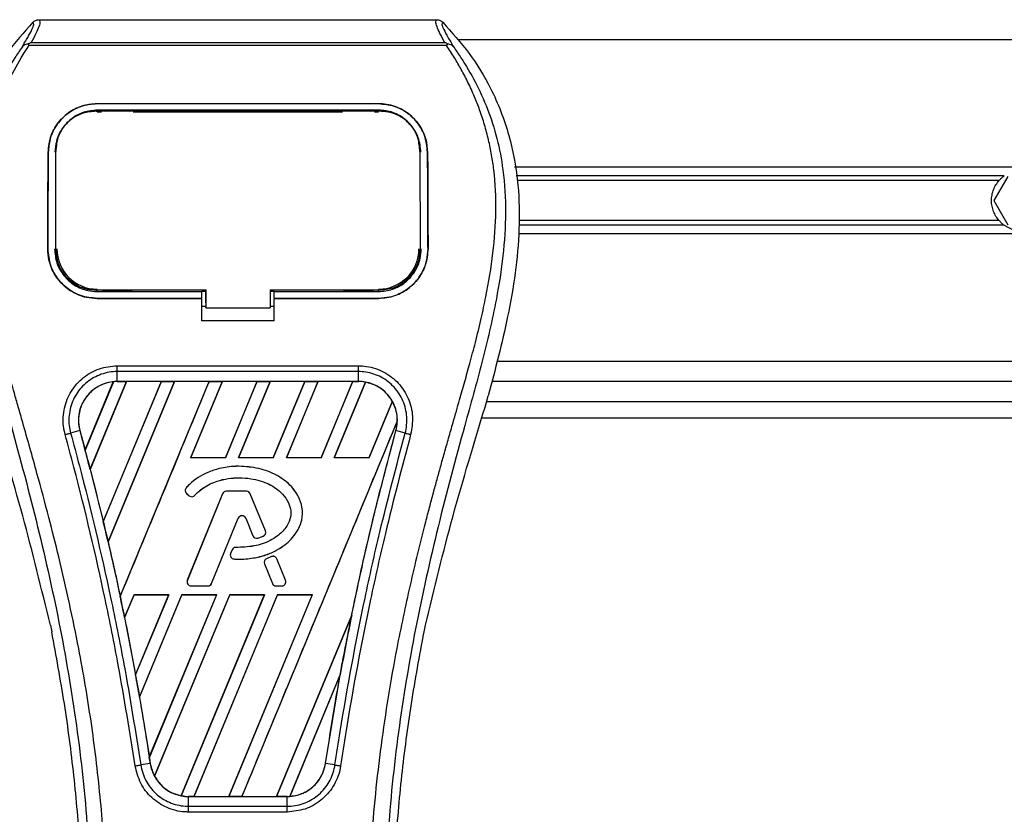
# Model space of a CAD drawing. Header units: millimetres. Extents: x 0 to 420, y 0 to 297.
# Tile 21 of 32: x 97 to 114, y 258 to 272. Entities that reach past the tile are written whole.
import ezdxf

# ---------------------------------------------------------------- set-up
doc = ezdxf.new("R2010")
doc.units = ezdxf.units.MM
doc.layers.add('QUOTE', color=174, linetype='Continuous')
doc.styles.add('SLDTEXTSTYLE3', font='TXT', dxfattribs={"width": 0.75})
doc.dimstyles.new('SLDDIMSTYLE0', dxfattribs={"dimtxt": 3, "dimasz": 3, "dimexe": 0, "dimexo": 0.0625, "dimgap": 0.75, "dimtad": 1, "dimlfac": 7.052763, "dimrnd": 1e-09, "dimzin": 12, "dimdsep": 46, "dimtxsty": 'SLDTEXTSTYLE3', "dimsah": 1, "dimcen": 0.09, "dimadec": 0, "dimazin": 3, "dimtfac": 1, "dimtdec": 3, "dimtofl": 0, "dimtmove": 0, "dimatfit": 3, "dimfxl": 0, "dimfrac": 2, "dimtolj": 1, "dimtzin": 12, "dimarcsym": 0})

# ---------------------------------------------------------------- blocks, each defined once
blk = doc.blocks.new('_D')
at = {"layer": 'QUOTE'}
for p, q in [((59.836, 270.512), (59.836, 286.003)), ((215.804, 270.512), (215.804, 286.003)), ((215.804, 284.003), (59.836, 284.003))]:
    blk.add_line(p, q, dxfattribs=at)
for points in [[(59.836, 284.003), (62.836, 283.503), (62.836, 284.503)], [(215.804, 284.003), (212.804, 284.503), (212.804, 283.503)]]:
    blk.add_solid(points, dxfattribs=at)
at = {"layer": 'QUOTE', "insert": (133.387, 287.87), "char_height": 3, "attachment_point": 1, "style": 'SLDTEXTSTYLE3'}
blk.add_mtext('1100', dxfattribs=at)

msp = doc.modelspace()

# ---------------------------------------------------------------- linework, layer by layer
at = {"color": 7, "linetype": 'Continuous', "lineweight": 25}
for p, q in [((97.4431, 271.6996), (104.4668, 271.6996)), ((97.2716, 271.2461), (97.2582, 271.2764)), ((97.309, 271.3015), (104.6011, 271.3015)), ((104.6521, 271.2768), (104.6365, 271.2461)), ((170.7953, 271.3475), (104.8446, 271.3475)), ((104.6365, 271.2461), (97.2716, 271.2461)), ((98.4737, 270.2206), (103.4363, 270.2206)), ((98.4737, 270.22), (98.4737, 270.2206)), ((103.4363, 270.22), (98.4737, 270.22)), ((103.4363, 270.1058), (98.4737, 270.1058)), ((98.4737, 270.0738), (98.5471, 270.0738)), ((98.4755, 270.0871), (98.475, 270.0871)), ((99.0823, 270.0993), (98.574, 270.0993)), ((99.1092, 270.0738), (102.8007, 270.0738)), ((103.3359, 270.0993), (102.8277, 270.0993)), ((103.3629, 270.0738), (103.4363, 270.0738)), ((103.4363, 270.22), (103.4363, 270.2206)), ((97.6094, 269.3629), (97.6088, 269.3629)), ((97.7462, 269.4063), (97.7446, 269.3748)), ((97.7471, 269.4389), (97.7456, 269.4076)), ((104.1644, 269.4078), (104.1627, 269.439)), ((104.1654, 269.3748), (104.1637, 269.4063)), ((104.3005, 269.3629), (104.3012, 269.3629)), ((169.8035, 269.1001), (105.8364, 269.1001)), ((114.4732, 268.9464), (105.8645, 268.9464)), ((114.382, 268.865), (105.8794, 268.865)), ((114.5338, 268.9371), (114.2882, 268.5117)), ((114.2882, 268.5117), (114.5338, 268.0863)), ((114.382, 268.1584), (105.9093, 268.1584)), ((114.4732, 268.077), (105.9113, 268.077)), ((169.7346, 267.9233), (105.9053, 267.9233)), ((97.6017, 267.6612), (97.6011, 267.6612)), ((97.7404, 267.6484), (97.7409, 267.6476)), ((104.1691, 267.6475), (104.1695, 267.6483)), ((104.3083, 267.6612), (104.3089, 267.6612)), ((98.4737, 266.9069), (98.4737, 266.9354)), ((100.3879, 266.7093), (100.3879, 266.9424)), ((100.3879, 266.9354), (100.3879, 266.623)), ((101.5222, 266.9354), (103.4597, 266.9354)), ((101.5222, 266.9354), (101.5222, 266.623)), ((103.4363, 266.9069), (103.4363, 266.9354)), ((98.4737, 266.9069), (100.3169, 266.9069)), ((98.4737, 266.7871), (98.4737, 266.7864)), ((98.4737, 266.7871), (100.3169, 266.7871)), ((100.3169, 266.7864), (98.4737, 266.7864)), ((98.586, 266.9136), (99.0703, 266.9136)), ((100.3169, 266.913), (100.3879, 266.913)), ((100.3169, 266.7939), (100.3169, 266.9069)), ((100.3169, 266.3916), (100.3169, 266.7864)), ((101.5222, 266.913), (101.593, 266.913)), ((101.593, 266.9069), (103.4363, 266.9069)), ((101.593, 266.7939), (101.593, 266.9069)), ((101.593, 266.7871), (103.4363, 266.7871)), ((101.593, 266.3916), (101.593, 266.7864)), ((103.4363, 266.7864), (101.593, 266.7864)), ((102.8397, 266.9136), (103.3239, 266.9136)), ((103.4363, 266.7871), (103.4363, 266.7864)), ((100.3169, 266.6521), (100.3879, 266.6521)), ((100.3879, 266.7093), (100.3879, 266.6287)), ((100.3879, 266.623), (100.3879, 266.6287)), ((100.3879, 266.623), (101.5222, 266.623)), ((101.5222, 266.6521), (101.593, 266.6521)), ((101.593, 266.3916), (100.3169, 266.3916)), ((98.8275, 265.5998), (103.0824, 265.5998)), ((170.1094, 265.6759), (105.5306, 265.6759)), ((98.8275, 265.3222), (98.8275, 265.4963)), ((103.0824, 265.4963), (98.8275, 265.4963)), ((103.0824, 265.3222), (103.0824, 265.4963)), ((98.2603, 264.1159), (98.7575, 265.3174)), ((98.7599, 265.3185), (98.2604, 264.1128)), ((98.3501, 263.7734), (98.9915, 265.3219)), ((98.993, 265.321), (98.351, 263.7724)), ((99.6031, 265.321), (98.5812, 262.8526)), ((98.5813, 262.8495), (99.6053, 265.3219)), ((99.8355, 265.3219), (98.6649, 262.4956)), ((98.6657, 262.4945), (99.8371, 265.321)), ((103.0824, 265.3222), (98.8275, 265.3222)), ((98.8275, 265.3219), (98.8275, 265.3222)), ((98.8275, 265.3219), (98.9915, 265.3219)), ((98.879, 261.5305), (100.4494, 265.3219)), ((98.9915, 265.3219), (98.993, 265.321)), ((99.6031, 265.321), (98.993, 265.321)), ((99.6053, 265.3219), (99.6031, 265.321)), ((99.6053, 265.3219), (99.8355, 265.3219)), ((99.8371, 265.321), (99.8355, 265.3219)), ((100.4472, 265.321), (99.8371, 265.321)), ((100.6796, 265.3219), (100.1215, 263.9745)), ((100.1235, 263.9758), (100.6812, 265.321)), ((100.4494, 265.3219), (100.4472, 265.321)), ((100.4494, 265.3219), (100.6796, 265.3219)), ((100.6812, 265.321), (100.6796, 265.3219)), ((101.2913, 265.321), (100.6812, 265.321)), ((101.2913, 265.321), (100.7345, 263.9758)), ((100.7354, 263.9745), (101.2935, 265.3219)), ((101.5237, 265.3219), (100.9656, 263.9745)), ((100.9676, 263.9758), (101.5252, 265.321)), ((101.2935, 265.3219), (101.2913, 265.321)), ((101.2935, 265.3219), (101.5237, 265.3219)), ((101.5252, 265.321), (101.5237, 265.3219)), ((102.1353, 265.321), (101.5252, 265.321)), ((102.1353, 265.321), (101.5786, 263.9758)), ((101.5795, 263.9745), (102.1376, 265.3219)), ((102.3678, 265.3219), (101.8097, 263.9745)), ((101.8116, 263.9758), (102.3693, 265.321)), ((102.1376, 265.3219), (102.1353, 265.321)), ((102.1376, 265.3219), (102.3678, 265.3219)), ((102.3693, 265.321), (102.3678, 265.3219)), ((102.9794, 265.321), (102.3693, 265.321)), ((102.9794, 265.321), (102.4227, 263.9758)), ((102.4236, 263.9745), (102.9817, 265.3219)), ((103.2072, 265.3104), (102.6538, 263.9745)), ((102.6557, 263.9758), (103.2086, 265.3093)), ((102.9817, 265.3219), (102.9794, 265.321)), ((102.9817, 265.3219), (103.0824, 265.3219)), ((103.0824, 265.3219), (103.0824, 265.3222)), ((170.2072, 265.3215), (105.4327, 265.3215)), ((105.3141, 264.8702), (105.3706, 265.0677)), ((103.679, 264.9717), (103.2668, 263.9758)), ((103.2677, 263.9745), (103.6804, 264.9708)), ((105.3418, 264.967), (170.2981, 264.967)), ((105.2592, 264.6834), (170.3807, 264.6834)), ((103.7671, 264.6245), (101.0246, 258.0036)), ((98.1668, 264.4549), (98.0044, 264.4126)), ((98.168, 264.4553), (98.1668, 264.4549)), ((98.168, 264.4553), (98.2603, 264.1159)), ((103.7419, 264.4553), (103.7431, 264.4549)), ((103.9055, 264.4126), (103.7431, 264.4549)), ((100.1235, 263.9758), (100.1215, 263.9745)), ((100.7354, 263.9745), (100.1215, 263.9745)), ((100.7345, 263.9758), (100.1235, 263.9758)), ((100.7354, 263.9745), (100.7345, 263.9758)), ((100.9676, 263.9758), (100.9656, 263.9745)), ((101.5795, 263.9745), (100.9656, 263.9745)), ((101.5786, 263.9758), (100.9676, 263.9758)), ((100.9721, 263.8266), (100.9721, 263.827)), ((101.5795, 263.9745), (101.5786, 263.9758)), ((101.8116, 263.9758), (101.8097, 263.9745)), ((102.4236, 263.9745), (101.8097, 263.9745)), ((102.4227, 263.9758), (101.8116, 263.9758)), ((102.4236, 263.9745), (102.4227, 263.9758)), ((102.6557, 263.9758), (102.6538, 263.9745)), ((103.2677, 263.9745), (102.6538, 263.9745)), ((103.2668, 263.9758), (102.6557, 263.9758)), ((103.2677, 263.9745), (103.2668, 263.9758)), ((98.351, 263.7724), (98.3501, 263.7734)), ((98.351, 263.7724), (98.5812, 262.8526)), ((100.0437, 263.4475), (100.0433, 263.4478)), ((100.0517, 263.3458), (100.0513, 263.3454)), ((100.0513, 263.3454), (100.0977, 263.3067)), ((100.0517, 263.3458), (100.098, 263.3071)), ((100.6859, 263.3417), (100.0632, 261.8165)), ((100.6864, 263.3415), (100.0636, 261.8163)), ((100.098, 263.3071), (100.0977, 263.3067)), ((100.1974, 263.3151), (100.1978, 263.3147)), ((100.6864, 263.3415), (100.6859, 263.3417)), ((100.7524, 263.3859), (100.7524, 263.3864)), ((101.1068, 263.3864), (100.7524, 263.3864)), ((101.1068, 263.3859), (100.7524, 263.3859)), ((101.1068, 263.3859), (101.1068, 263.3864)), ((101.1728, 263.3415), (101.1733, 263.3417)), ((101.4402, 262.6867), (101.1728, 263.3415)), ((101.4406, 262.6869), (101.1733, 263.3417)), ((100.4914, 261.7624), (100.9604, 262.9109)), ((100.4919, 261.7622), (100.9608, 262.9107)), ((100.9604, 262.9109), (100.9608, 262.9107)), ((101.0942, 262.9109), (101.0937, 262.9107)), ((101.0937, 262.9107), (101.2201, 262.6013)), ((101.0942, 262.9109), (101.2205, 262.6014)), ((101.2205, 262.6014), (101.2201, 262.6013)), ((101.4013, 262.5938), (101.4015, 262.5933)), ((101.4402, 262.6867), (101.4406, 262.6869)), ((98.6657, 262.4945), (98.6649, 262.4956)), ((101.3073, 262.5602), (101.3074, 262.5597)), ((100.8518, 262.3518), (100.8265, 262.2913)), ((100.827, 262.2911), (100.8265, 262.2913)), ((100.8523, 262.3516), (100.827, 262.2911)), ((100.8523, 262.3516), (100.8518, 262.3518)), ((100.918, 262.3954), (100.918, 262.3959)), ((100.8886, 262.1924), (100.8886, 262.1919)), ((101.4233, 262.1047), (101.4229, 262.1045)), ((101.4229, 262.1045), (101.5626, 261.7622)), ((101.4233, 262.1047), (101.5631, 261.7624)), ((101.5464, 262.2343), (101.461, 262.1976)), ((101.4612, 262.1972), (101.461, 262.1976)), ((101.5466, 262.2339), (101.4612, 262.1972)), ((101.5466, 262.2339), (101.5464, 262.2343)), ((101.6408, 262.1953), (101.6412, 262.1955)), ((101.7955, 261.8163), (101.6408, 262.1953)), ((101.796, 261.8165), (101.6412, 262.1955)), ((100.0636, 261.8163), (100.0632, 261.8165)), ((100.4914, 261.7624), (100.4919, 261.7622)), ((101.5631, 261.7624), (101.5626, 261.7622)), ((101.7955, 261.8163), (101.796, 261.8165)), ((99.1231, 261.5641), (98.9558, 261.1602)), ((98.9567, 261.159), (99.1239, 261.5628)), ((99.1231, 261.5641), (99.737, 261.5641)), ((99.1231, 261.5641), (99.1239, 261.5628)), ((99.1239, 261.5628), (99.7351, 261.5628)), ((99.1507, 260.1487), (99.737, 261.5641)), ((99.7351, 261.5628), (99.1508, 260.1525)), ((99.9672, 261.5641), (99.2199, 259.7599)), ((99.2209, 259.7585), (99.968, 261.5628)), ((99.3929, 258.6957), (100.5811, 261.5641)), ((100.5792, 261.5628), (99.3931, 258.7004)), ((100.8113, 261.5641), (99.4847, 258.3616)), ((99.4863, 258.3606), (100.8121, 261.5628)), ((99.7351, 261.5628), (99.737, 261.5641)), ((101.4232, 261.5628), (99.9541, 258.0175)), ((99.9556, 258.0162), (101.4251, 261.5641)), ((99.9672, 261.5641), (100.5811, 261.5641)), ((99.9672, 261.5641), (99.968, 261.5628)), ((99.968, 261.5628), (100.5792, 261.5628)), ((100.1296, 261.7181), (100.1296, 261.7176)), ((100.1296, 261.7181), (100.4254, 261.7181)), ((100.1296, 261.7176), (100.4254, 261.7176)), ((101.6554, 261.5641), (100.1806, 258.0036)), ((100.183, 258.0045), (101.6562, 261.5628)), ((100.4254, 261.7181), (100.4254, 261.7176)), ((100.5792, 261.5628), (100.5811, 261.5641)), ((102.2673, 261.5628), (100.7928, 258.0045)), ((100.7944, 258.0036), (102.2692, 261.5641)), ((100.8113, 261.5641), (101.4251, 261.5641)), ((100.8113, 261.5641), (100.8121, 261.5628)), ((100.8121, 261.5628), (101.4232, 261.5628)), ((101.4232, 261.5628), (101.4251, 261.5641)), ((101.6291, 261.7181), (101.6291, 261.7176)), ((101.6291, 261.7181), (101.7295, 261.7181)), ((101.6291, 261.7176), (101.7295, 261.7176)), ((101.6554, 261.5641), (102.2692, 261.5641)), ((101.6554, 261.5641), (101.6562, 261.5628)), ((101.6562, 261.5628), (102.2673, 261.5628)), ((101.7295, 261.7181), (101.7295, 261.7176)), ((102.2673, 261.5628), (102.2692, 261.5641)), ((102.9621, 261.2023), (101.6369, 258.0045)), ((101.6385, 258.0036), (102.962, 261.1987)), ((98.9567, 261.159), (98.9558, 261.1602)), ((98.9567, 261.159), (99.1508, 260.1525)), ((97.647, 261.0232), (97.6719, 260.9047)), ((104.238, 260.9047), (104.263, 261.0232)), ((102.7607, 260.1571), (101.8694, 258.0051)), ((101.8719, 258.0062), (102.7583, 260.1474)), ((102.4999, 258.5874), (102.7583, 260.1474)), ((99.2209, 259.7585), (99.2199, 259.7599)), ((99.2209, 259.7585), (99.3931, 258.7004)), ((99.4088, 258.5873), (99.2423, 258.5599)), ((99.4092, 258.5873), (99.4088, 258.5873)), ((102.4999, 258.5874), (102.5011, 258.5873)), ((102.6677, 258.5599), (102.5011, 258.5873)), ((100.0865, 258.0036), (100.0865, 258.0033)), ((100.1806, 258.0036), (100.0865, 258.0036)), ((100.0865, 257.8319), (100.0865, 258.0033)), ((100.0865, 258.0033), (101.8234, 258.0033)), ((100.1806, 258.0036), (100.183, 258.0045)), ((100.183, 258.0045), (100.7928, 258.0045)), ((100.7928, 258.0045), (100.7944, 258.0036)), ((101.0246, 258.0036), (100.7944, 258.0036)), ((101.0246, 258.0036), (101.0271, 258.0045)), ((101.0271, 258.0045), (101.6369, 258.0045)), ((101.6369, 258.0045), (101.6385, 258.0036)), ((101.8234, 258.0036), (101.6385, 258.0036)), ((101.8234, 258.0036), (101.8234, 258.0033)), ((101.8234, 257.8319), (101.8234, 258.0033)), ((100.0865, 257.8319), (101.8234, 257.8319)), ((101.8234, 257.7301), (100.0865, 257.7301))]:
    msp.add_line(p, q, dxfattribs=at)
at = {"color": 7, "linetype": 'Continuous', "lineweight": 25, "flags": 128}
for points in [[(98.4576, 270.0871), (98.4737, 270.0871), (98.475, 270.0871)], [(98.4503, 266.9354), (99.3878, 266.9354), (100.3879, 266.9354)]]:
    msp.add_lwpolyline(points, dxfattribs=at)
at = {"color": 7, "linetype": 'Continuous', "lineweight": 25}
for centre, radius, start, end in [((114.7793, 268.5117), 0.5317, 234.84472, 305.15528), ((98.4737, 267.661), 0.7114, 180, 270), ((103.4363, 267.661), 0.7114, 270, 0), ((98.8275, 264.6371), 0.6848, 90, 95.67248), ((103.0824, 264.6371), 0.6848, 79.50442, 90), ((103.0824, 264.6371), 0.6848, 358.9448, 29.16926), ((50.3029, 251.2596), 49.6501, 14.59831, 15.00332), ((100.0973, 263.4005), 0.0718, 138.8059, 230.16689), ((100.0973, 263.4005), 0.0713, 138.8059, 230.16689), ((100.1437, 263.3619), 0.0718, 230.16689, 318.97709), ((100.1437, 263.3619), 0.0713, 230.16689, 318.97709), ((100.7524, 263.3146), 0.0718, 90, 157.79071), ((100.7524, 263.3146), 0.0713, 90, 157.79071), ((101.1068, 263.3146), 0.0718, 22.20929, 90), ((101.1068, 263.3146), 0.0713, 22.20929, 90), ((101.0273, 262.8836), 0.0723, 22.20926, 157.79071), ((101.0273, 262.8836), 0.0718, 22.20926, 157.79071), ((50.3029, 251.2596), 49.6501, 13.07956, 13.49924), ((101.2865, 262.6284), 0.0718, 202.20926, 286.93498), ((101.2865, 262.6284), 0.0713, 202.20926, 286.93498), ((101.3742, 262.6597), 0.0713, 292.3787, 22.20929), ((101.3742, 262.6597), 0.0718, 292.3787, 22.20929), ((100.8927, 262.2635), 0.0718, 157.29049, 266.67135), ((100.8927, 262.2635), 0.0713, 157.29049, 266.67135), ((100.9181, 262.3241), 0.0718, 90.035, 157.29049), ((100.9181, 262.3241), 0.0713, 90.035, 157.29049), ((101.5748, 262.1684), 0.0718, 22.20926, 113.24584), ((101.5748, 262.1684), 0.0713, 22.20926, 113.24584), ((101.4893, 262.1317), 0.0718, 113.24584, 202.20927), ((101.4893, 262.1317), 0.0713, 113.24584, 202.20927), ((100.1296, 261.7893), 0.0718, 157.79071, 270), ((100.1296, 261.7893), 0.0713, 157.79071, 270), ((100.4254, 261.7893), 0.0713, 270, 337.79071), ((100.4254, 261.7893), 0.0718, 270, 337.79071), ((101.6291, 261.7893), 0.0718, 202.20927, 270), ((101.6291, 261.7893), 0.0713, 202.20927, 270), ((101.7295, 261.7893), 0.0718, 270, 22.20926), ((101.7295, 261.7893), 0.0713, 270, 22.20926), ((50.3029, 251.2596), 49.6501, 11.50231, 11.93873), ((151.6071, 251.2596), 49.6501, 168.4523, 169.67661), ((50.3029, 251.2596), 49.6501, 9.85787, 10.3136), ((50.3029, 251.2596), 49.6501, 8.48712, 8.61357), ((100.0865, 258.6884), 0.6848, 188.48712, 208.50561), ((100.0865, 258.6884), 0.6848, 258.97515, 270), ((101.8234, 258.6884), 0.6848, 270, 273.84823)]:
    msp.add_arc(centre, radius, start, end, dxfattribs=at)
for centre, major_axis, start_param, end_param in [((99.3488, 264.4211), (1.0427, -0.4319), 2.4758381, 2.4783482), ((102.7045, 264.7936), (0.7558, -0.3131), 1.2366218, 1.2388756), ((103.3734, 264.5165), (0.582, -0.2411), 1.3956244, 1.3981763), ((102.4644, 264.8931), (1.2361, -0.512), 0.2126997, 0.2177966), ((7.5987, 268.9482), (85.4148, -35.38), 0.3871172, 0.3871554), ((7.3586, 269.0477), (85.895, -35.5789), 0.3708848, 0.3709216), ((7.1185, 269.1471), (86.3753, -35.7778), 0.3541373, 0.3541766), ((136.0392, 257.708), (31.1382, -12.8979), 3.4705541, 3.4706731), ((197.1269, 232.4047), (91.0465, -37.7127), 3.2646071, 3.2647237), ((6.8784, 269.2466), (86.8555, -35.9767), 0.3367929, 0.3368383), ((6.6383, 269.3461), (87.3358, -36.1757), 0.3187494, 0.3188063), ((99.7975, 258.8081), (0.5782, -0.2395), 4.5226294, 4.5255134), ((100.4663, 258.5311), (0.7596, -0.3147), 4.3691473, 4.3715621), ((101.3081, 258.9018), (1.0307, -0.4269), 5.5949939, 5.5976427)]:
    msp.add_ellipse(centre, major_axis=major_axis, ratio=0.8660474, start_param=start_param, end_param=end_param, dxfattribs=at)
for points, knots in [([(97.3406, 271.656), (97.1803, 271.4761), (96.8599, 271.1166), (96.4511, 270.4502), (96.1486, 269.6678), (95.9973, 268.8248), (95.9827, 268.0083), (96.0548, 267.2339), (96.2275, 266.2487), (96.4165, 265.5329), (96.5393, 265.0677)], [0, 0, 0, 0, 0.10316831, 0.20624433, 0.33339074, 0.46068403, 0.57142712, 0.68264548, 0.793763, 1, 1, 1, 1]), ([(97.1474, 271.2175), (97.1827, 271.2775), (97.2537, 271.398), (97.3272, 271.5316), (97.3657, 271.6269), (97.349, 271.6463), (97.3406, 271.656)], [0, 0, 0, 0, 0.2487274, 0.4994989, 0.7492786, 1, 1, 1, 1]), ([(97.4431, 271.6996), (97.4526, 271.6902), (97.4715, 271.6714), (97.451, 271.5852), (97.399, 271.4649), (97.3389, 271.3557), (97.309, 271.3015)], [0, 0, 0, 0, 0.2575936, 0.5147329, 0.7591509, 1, 1, 1, 1]), ([(97.3406, 271.656), (97.3476, 271.6625), (97.3616, 271.6755), (97.387, 271.689), (97.4144, 271.698), (97.4335, 271.699), (97.4431, 271.6996)], [0, 0, 0, 0, 0.2491591, 0.4999762, 0.7491747, 1, 1, 1, 1]), ([(104.6011, 271.3015), (104.5719, 271.3561), (104.5135, 271.465), (104.4612, 271.585), (104.439, 271.6713), (104.4575, 271.6901), (104.4668, 271.6996)], [0, 0, 0, 0, 0.24242241, 0.48382845, 0.74145736, 1, 1, 1, 1]), ([(104.4668, 271.6996), (104.4859, 271.6974), (104.5145, 271.694), (104.5483, 271.6754), (104.5623, 271.6625), (104.5694, 271.656)], [0, 0, 0, 0, 0.4987145, 0.7487494, 1, 1, 1, 1]), ([(104.5694, 271.656), (104.5608, 271.6464), (104.5438, 271.6272), (104.5812, 271.5331), (104.6547, 271.3998), (104.7265, 271.2784), (104.7626, 271.2175)], [0, 0, 0, 0, 0.2514408, 0.5015673, 0.7498635, 1, 1, 1, 1]), ([(104.5694, 271.656), (104.7296, 271.4761), (105.0501, 271.1166), (105.4589, 270.4502), (105.7613, 269.6678), (105.9127, 268.8248), (105.9272, 268.0083), (105.8551, 267.2339), (105.6824, 266.2487), (105.4935, 265.5329), (105.3706, 265.0677)], [0, 0, 0, 0, 0.1031668, 0.2062413, 0.3333882, 0.460682, 0.5714255, 0.6826443, 0.7937622, 1, 1, 1, 1]), ([(97.258, 271.2764), (97.2571, 271.2762), (97.2421, 271.2735), (97.2135, 271.2652), (97.1761, 271.246), (97.1569, 271.2269), (97.1474, 271.2175)], [0, 0, 0, 0, 0.0200108, 0.3469957, 0.676674, 1, 1, 1, 1]), ([(97.2578, 271.2767), (97.2741, 271.2857), (97.2908, 271.2948), (97.3087, 271.3014), (97.309, 271.3015)], [0, 0, 0, 0, 0.9812431, 1, 1, 1, 1]), ([(104.6011, 271.3015), (104.6015, 271.3014), (104.62, 271.2952), (104.6362, 271.2859), (104.6521, 271.2768)], [0, 0, 0, 0, 0.0189016, 1, 1, 1, 1]), ([(104.7626, 271.2175), (104.7531, 271.227), (104.7339, 271.246), (104.6965, 271.2652), (104.6679, 271.2735), (104.6529, 271.2762), (104.652, 271.2764)], [0, 0, 0, 0, 0.3236146, 0.6535901, 0.9808697, 1, 1, 1, 1]), ([(97.1472, 271.2174), (97.1049, 271.1556), (96.9766, 270.9686), (96.7652, 270.6113), (96.5448, 270.1314), (96.3756, 269.6075), (96.259, 268.9959), (96.2191, 268.3), (96.2696, 267.5368), (96.4081, 266.6526), (96.6434, 265.6559), (97.0173, 264.3248), (97.4351, 262.7648), (97.8376, 260.9629), (98.1406, 259.1429), (98.334, 257.3084), (98.356, 256.0808), (98.367, 255.4672)], [0, 0, 0, 0, 0.0171315, 0.0518789, 0.0867888, 0.1216172, 0.1567305, 0.2033881, 0.2503481, 0.2972709, 0.3674165, 0.4376773, 0.5502447, 0.6628473, 0.7753466, 0.8877074, 1, 1, 1, 1]), ([(98.6495, 255.4578), (98.6441, 255.8737), (98.6329, 256.7239), (98.5334, 258.0162), (98.377, 259.3201), (98.1833, 260.4527), (97.9845, 261.4171), (97.808, 262.187), (97.615, 262.9519), (97.402, 263.7424), (97.2188, 264.393), (97.0837, 264.864), (97.0154, 265.1038), (96.9512, 265.3299), (96.8956, 265.527), (96.8409, 265.7242), (96.7922, 265.9087), (96.742, 266.1051), (96.6959, 266.2939), (96.6537, 266.4751), (96.6154, 266.6486), (96.5519, 266.9559), (96.4774, 267.3852), (96.4139, 267.9519), (96.3966, 268.5052), (96.431, 269.0562), (96.5269, 269.5947), (96.6817, 270.1162), (96.8915, 270.6042), (97.0756, 270.9346), (97.2035, 271.1413), (97.2494, 271.212), (97.2716, 271.2461)], [0, 0, 0, 0, 0.0757702, 0.1548571, 0.2359051, 0.3148505, 0.3639911, 0.4151955, 0.4586591, 0.5076202, 0.5642678, 0.5817192, 0.5968623, 0.6096795, 0.624536, 0.6341631, 0.6469813, 0.6592987, 0.6711121, 0.6824202, 0.6932232, 0.7035232, 0.739704, 0.7727671, 0.8079075, 0.8413785, 0.8748477, 0.9102013, 0.9450667, 0.9801292, 0.9903909, 1, 1, 1, 1]), ([(103.2604, 255.4578), (103.2707, 256.0344), (103.2911, 257.1876), (103.4695, 258.9092), (103.7157, 260.4232), (103.9934, 261.7346), (104.1945, 262.5617), (104.3354, 263.1026), (104.4015, 263.3508), (104.4665, 263.5901), (104.5312, 263.8241), (104.599, 264.0665), (104.6726, 264.3272), (104.7622, 264.6405), (104.8575, 264.9731), (104.956, 265.3203), (105.0513, 265.6563), (105.1493, 266.0275), (105.245, 266.4193), (105.3585, 266.9435), (105.4634, 267.5743), (105.5193, 268.3246), (105.4935, 268.9034), (105.4322, 269.319), (105.3776, 269.5844), (105.3071, 269.851), (105.2238, 270.1046), (105.1255, 270.3546), (105.0166, 270.5931), (104.8982, 270.822), (104.7702, 271.0413), (104.6832, 271.1745), (104.6365, 271.2461)], [0, 0, 0, 0, 0.1050162, 0.2100001, 0.3148093, 0.3841756, 0.4540228, 0.4697491, 0.4859574, 0.5007826, 0.5148922, 0.5301685, 0.5466097, 0.5642069, 0.5895177, 0.6096146, 0.6299353, 0.6531323, 0.6795668, 0.7034488, 0.7509822, 0.7962784, 0.8412589, 0.8577085, 0.8747396, 0.8922462, 0.9101144, 0.9261934, 0.9450023, 0.962977, 0.9800887, 1, 1, 1, 1]), ([(104.7627, 271.2174), (104.8051, 271.1557), (104.9334, 270.9686), (105.1448, 270.6113), (105.3651, 270.1314), (105.5343, 269.6075), (105.651, 268.9959), (105.6909, 268.3), (105.6403, 267.5368), (105.5018, 266.6526), (105.2665, 265.6559), (104.8926, 264.3248), (104.4749, 262.7648), (104.0724, 260.9629), (103.7693, 259.1429), (103.576, 257.3084), (103.5539, 256.0808), (103.5429, 255.4672)], [0, 0, 0, 0, 0.0171351, 0.0518824, 0.0867922, 0.1216204, 0.1567336, 0.2033911, 0.2503509, 0.2972735, 0.3674188, 0.4376794, 0.5502464, 0.6628485, 0.7753474, 0.8877078, 1, 1, 1, 1]), ([(97.6088, 269.3629), (97.6198, 269.4634), (97.6417, 269.6644), (97.8021, 269.9278), (98.0355, 270.1218), (98.2773, 270.2108), (98.4258, 270.2182), (98.4737, 270.2206)], [0, 0, 0, 0, 0.2254673, 0.4508536, 0.6773692, 0.8959117, 1, 1, 1, 1]), ([(98.4737, 270.22), (98.3819, 270.2114), (98.1984, 270.1942), (97.9513, 270.0618), (97.7536, 269.8615), (97.6314, 269.6165), (97.6161, 269.4404), (97.6094, 269.3629)], [0, 0, 0, 0, 0.1986654, 0.3969886, 0.6042242, 0.8260387, 1, 1, 1, 1]), ([(98.4737, 270.1058), (98.3937, 270.0983), (98.2339, 270.0833), (98.019, 269.9671), (97.8484, 269.7921), (97.7442, 269.5801), (97.7316, 269.4288), (97.726, 269.3624)], [0, 0, 0, 0, 0.2000051, 0.3997225, 0.6073327, 0.8275308, 1, 1, 1, 1]), ([(98.4576, 270.0871), (98.378, 270.0799), (98.2189, 270.0655), (98.0068, 269.9517), (97.8464, 269.7819), (97.7596, 269.5894), (97.7501, 269.4594), (97.7462, 269.4063)], [0, 0, 0, 0, 0.2128654, 0.4257218, 0.6387225, 0.8523499, 1, 1, 1, 1]), ([(103.4524, 270.0871), (103.447, 270.0871), (102.8796, 270.0863), (101.2206, 270.0872), (99.567, 270.0871), (98.4755, 270.0871)], [0, 0, 0, 0, 0.0032392, 0.3420114, 1, 1, 1, 1]), ([(98.574, 270.0993), (98.5818, 270.0987), (98.5959, 270.0976), (98.6078, 270.0904), (98.6132, 270.0871)], [0, 0, 0, 0, 0.5442305, 1, 1, 1, 1]), ([(99.0423, 270.087), (99.0495, 270.091), (99.0619, 270.098), (99.0762, 270.0989), (99.0823, 270.0993)], [0, 0, 0, 0, 0.57883712, 1, 1, 1, 1]), ([(102.8277, 270.0993), (102.8354, 270.0987), (102.8496, 270.0976), (102.8615, 270.0903), (102.867, 270.087)], [0, 0, 0, 0, 0.5420065, 1, 1, 1, 1]), ([(103.296, 270.0871), (103.3032, 270.0911), (103.3155, 270.098), (103.3299, 270.0989), (103.3359, 270.0993)], [0, 0, 0, 0, 0.5782449, 1, 1, 1, 1]), ([(103.4363, 270.2206), (103.5283, 270.212), (103.7123, 270.1948), (103.9601, 270.0617), (104.1579, 269.8605), (104.2795, 269.6153), (104.2946, 269.4398), (104.3012, 269.3629)], [0, 0, 0, 0, 0.1991311, 0.3979316, 0.6058895, 0.8273797, 1, 1, 1, 1]), ([(104.3005, 269.3629), (104.2895, 269.4634), (104.2675, 269.6644), (104.107, 269.9276), (103.8736, 270.1215), (103.6321, 270.2102), (103.4838, 270.2176), (103.4363, 270.22)], [0, 0, 0, 0, 0.2256595, 0.4512475, 0.6779682, 0.8966264, 1, 1, 1, 1]), ([(104.1839, 269.3624), (104.1746, 269.4494), (104.156, 269.6232), (104.0177, 269.8515), (103.8161, 270.0196), (103.6072, 270.0971), (103.4785, 270.1037), (103.4363, 270.1058)], [0, 0, 0, 0, 0.2255211, 0.4509943, 0.6767202, 0.8940147, 1, 1, 1, 1]), ([(104.1637, 269.4063), (104.1555, 269.4848), (104.1392, 269.6418), (104.0147, 269.8474), (103.8321, 269.999), (103.6331, 270.0765), (103.503, 270.0841), (103.4524, 270.0871)], [0, 0, 0, 0, 0.2177322, 0.4355788, 0.6507548, 0.8640725, 1, 1, 1, 1]), ([(97.6011, 267.6612), (97.6015, 267.8038), (97.6026, 268.1609), (97.6049, 268.7307), (97.6075, 269.152), (97.6088, 269.3629)], [0, 0, 0, 0, 0.249392, 0.6241438, 1, 1, 1, 1]), ([(97.6094, 269.3629), (97.6077, 269.0827), (97.6052, 268.6617), (97.603, 268.0916), (97.6021, 267.8047), (97.6017, 267.6612)], [0, 0, 0, 0, 0.4985433, 0.7491675, 1, 1, 1, 1]), ([(97.7409, 267.6476), (97.7409, 267.652), (97.7414, 267.9223), (97.7424, 268.3449), (97.7442, 268.9118), (97.7454, 269.2275), (97.7462, 269.3916), (97.7462, 269.4063)], [0, 0, 0, 0, 0.0075194, 0.4566651, 0.7153557, 0.9745252, 1, 1, 1, 1]), ([(104.1637, 269.4063), (104.1638, 269.3916), (104.165, 269.1198), (104.1666, 268.6925), (104.1681, 268.1232), (104.1688, 267.8107), (104.1691, 267.652), (104.1691, 267.6475)], [0, 0, 0, 0, 0.0254662, 0.4713629, 0.7317873, 0.9924644, 1, 1, 1, 1]), ([(104.3083, 267.6612), (104.3078, 267.8039), (104.3067, 268.1609), (104.3044, 268.7308), (104.3018, 269.152), (104.3005, 269.3629)], [0, 0, 0, 0, 0.2493778, 0.6241217, 1, 1, 1, 1]), ([(104.3012, 269.3629), (104.3028, 269.0827), (104.3054, 268.6615), (104.3075, 268.0915), (104.3084, 267.8047), (104.3089, 267.6612)], [0, 0, 0, 0, 0.4985836, 0.7491897, 1, 1, 1, 1]), ([(114.382, 268.1584), (114.3612, 268.1818), (114.3426, 268.2068), (114.3097, 268.2603), (114.2954, 268.2892), (114.272, 268.3494), (114.2631, 268.3805), (114.2509, 268.4446), (114.2477, 268.4781), (114.2476, 268.5442), (114.2506, 268.5769), (114.2627, 268.6418), (114.2718, 268.6735), (114.295, 268.7335), (114.3094, 268.7624), (114.3425, 268.8165), (114.3612, 268.8416), (114.382, 268.865)], [0, 0, 0, 0, 0.125, 0.125, 0.25, 0.25, 0.375, 0.375, 0.5, 0.5, 0.625, 0.625, 0.75, 0.75, 0.875, 0.875, 1, 1, 1, 1]), ([(114.382, 268.865), (114.3953, 268.88), (114.4106, 268.8954), (114.4418, 268.9231), (114.4581, 268.9358), (114.4732, 268.9464)], [0, 0, 0, 0, 0.5, 0.5, 1, 1, 1, 1]), ([(114.4732, 268.077), (114.4581, 268.0876), (114.4419, 268.1002), (114.4106, 268.128), (114.3953, 268.1434), (114.382, 268.1584)], [0, 0, 0, 0, 0.5, 0.5, 1, 1, 1, 1]), ([(98.4737, 266.7864), (98.3758, 266.796), (98.18, 266.8152), (97.919, 266.965), (97.7217, 267.1854), (97.6159, 267.4316), (97.6053, 267.5951), (97.6011, 267.6612)], [0, 0, 0, 0, 0.21341182, 0.42681727, 0.64048529, 0.85457431, 1, 1, 1, 1]), ([(97.6017, 267.6612), (97.6111, 267.563), (97.6298, 267.3667), (97.7801, 267.1045), (98.0016, 266.9067), (98.2471, 266.802), (98.4092, 266.7913), (98.4737, 266.7871)], [0, 0, 0, 0, 0.2152728, 0.4305775, 0.6450792, 0.8589771, 1, 1, 1, 1]), ([(97.7209, 267.661), (97.7291, 267.5762), (97.7454, 267.4066), (97.8755, 267.1802), (98.0671, 267.0096), (98.2789, 266.9197), (98.4185, 266.9105), (98.4737, 266.9069)], [0, 0, 0, 0, 0.2155433, 0.4311178, 0.6459265, 0.8599501, 1, 1, 1, 1]), ([(97.7409, 267.6476), (97.7486, 267.5674), (97.7641, 267.4069), (97.887, 267.1928), (98.0681, 267.0318), (98.2676, 266.9473), (98.3987, 266.9388), (98.4503, 266.9354)], [0, 0, 0, 0, 0.2161227, 0.4322836, 0.6474825, 0.8614599, 1, 1, 1, 1]), ([(104.3089, 267.6612), (104.2995, 267.563), (104.2808, 267.3666), (104.1305, 267.1041), (103.9087, 266.9062), (103.663, 266.8014), (103.5007, 266.7907), (103.4363, 266.7864)], [0, 0, 0, 0, 0.2152168, 0.4304623, 0.6450993, 0.8590403, 1, 1, 1, 1]), ([(103.4363, 266.7871), (103.5341, 266.7967), (103.7298, 266.8158), (103.9905, 266.9655), (104.1877, 267.1857), (104.2934, 267.4316), (104.304, 267.5951), (104.3083, 267.6612)], [0, 0, 0, 0, 0.2134298, 0.4268559, 0.6403481, 0.8544905, 1, 1, 1, 1]), ([(103.4363, 266.9069), (103.5207, 266.9152), (103.6896, 266.9318), (103.9147, 267.0609), (104.0849, 267.251), (104.1761, 267.4631), (104.1854, 267.604), (104.1891, 267.661)], [0, 0, 0, 0, 0.2134822, 0.4269583, 0.6406207, 0.8548221, 1, 1, 1, 1]), ([(103.4597, 266.9354), (103.5391, 266.9432), (103.698, 266.9588), (103.9098, 267.0803), (104.0702, 267.2593), (104.1567, 267.4597), (104.1655, 267.5933), (104.1691, 267.6475)], [0, 0, 0, 0, 0.212876, 0.4257362, 0.6390345, 0.8533124, 1, 1, 1, 1]), ([(98.586, 266.9136), (98.5816, 266.9174), (98.5743, 266.9238), (98.5663, 266.9311), (98.5627, 266.9345), (98.5617, 266.9354)], [0, 0, 0, 0, 0.5217125, 0.8781434, 1, 1, 1, 1]), ([(98.636, 266.9354), (98.6348, 266.9339), (98.6287, 266.926), (98.6113, 266.9167), (98.5947, 266.9147), (98.586, 266.9136)], [0, 0, 0, 0, 0.10642295, 0.53086448, 1, 1, 1, 1]), ([(99.0703, 266.9136), (99.0624, 266.9145), (99.0467, 266.9161), (99.0292, 266.9249), (99.0223, 266.9332), (99.0205, 266.9354)], [0, 0, 0, 0, 0.4233453, 0.8466836, 1, 1, 1, 1]), ([(99.0945, 266.9354), (99.0936, 266.9345), (99.0896, 266.9306), (99.0815, 266.9234), (99.0742, 266.917), (99.0703, 266.9136)], [0, 0, 0, 0, 0.1217656, 0.5374861, 1, 1, 1, 1]), ([(102.8397, 266.9136), (102.8353, 266.9174), (102.8279, 266.9238), (102.82, 266.9311), (102.8163, 266.9345), (102.8154, 266.9354)], [0, 0, 0, 0, 0.522407, 0.8793122, 1, 1, 1, 1]), ([(102.8897, 266.9354), (102.8885, 266.9338), (102.8824, 266.926), (102.865, 266.9167), (102.8484, 266.9147), (102.8397, 266.9136)], [0, 0, 0, 0, 0.1058158, 0.5305457, 1, 1, 1, 1]), ([(103.3239, 266.9136), (103.3161, 266.9145), (103.3004, 266.9161), (103.2828, 266.9249), (103.276, 266.9332), (103.2742, 266.9354)], [0, 0, 0, 0, 0.4236642, 0.8473213, 1, 1, 1, 1]), ([(103.3481, 266.9354), (103.3472, 266.9345), (103.3432, 266.9306), (103.3352, 266.9234), (103.3278, 266.917), (103.3239, 266.9136)], [0, 0, 0, 0, 0.1204858, 0.5368121, 1, 1, 1, 1]), ([(97.908, 264.3866), (97.8971, 264.435), (97.8626, 264.5883), (97.8803, 264.8582), (98.0041, 265.161), (98.2215, 265.4036), (98.5064, 265.5681), (98.7205, 265.5893), (98.8275, 265.5998)], [0, 0, 0, 0, 0.0848238, 0.2686633, 0.4522096, 0.6351901, 0.8176699, 1, 1, 1, 1]), ([(103.0824, 265.5998), (103.1304, 265.5976), (103.2853, 265.5905), (103.5391, 265.5029), (103.7981, 265.3029), (103.9743, 265.0274), (104.0571, 264.7069), (104.0203, 264.4934), (104.0019, 264.3866)], [0, 0, 0, 0, 0.0821547, 0.26514, 0.4486711, 0.632499, 0.8163009, 1, 1, 1, 1]), ([(98.8275, 265.4963), (98.8275, 265.4963), (98.7325, 265.4963), (98.5406, 265.4637), (98.286, 265.3228), (98.0914, 265.105), (97.9793, 264.8345), (97.9659, 264.5937), (97.9927, 264.4553), (98.0044, 264.4126), (98.0044, 264.4126)], [0, 0, 0, 0, 0.0000054, 0.1821036, 0.3644363, 0.5473941, 0.7310397, 0.9150665, 0.9999946, 1, 1, 1, 1]), ([(103.9055, 264.4126), (103.9055, 264.4126), (103.931, 264.5052), (103.9505, 264.7006), (103.8813, 264.9856), (103.7218, 265.2317), (103.4904, 265.4108), (103.2636, 265.4859), (103.1252, 265.4963), (103.0824, 265.4963), (103.0824, 265.4963)], [0, 0, 0, 0, 0.0000054, 0.1839433, 0.3678851, 0.5517436, 0.7351758, 0.9179546, 0.9999946, 1, 1, 1, 1]), ([(98.7575, 265.3174), (98.7501, 265.3166), (98.6667, 265.3071), (98.5102, 265.2576), (98.3461, 265.1351), (98.2226, 264.9747), (98.1466, 264.7846), (98.1362, 264.5943), (98.1607, 264.4874), (98.168, 264.4553)], [0, 0, 0, 0, 0.0188532, 0.212821, 0.4068166, 0.5283578, 0.7224596, 0.9165622, 1, 1, 1, 1]), ([(98.8275, 265.3222), (98.7747, 265.3187), (98.6695, 265.3116), (98.5201, 265.2557), (98.3871, 265.17), (98.2773, 265.0555), (98.1963, 264.9192), (98.1491, 264.7681), (98.1351, 264.6094), (98.1563, 264.5063), (98.1668, 264.4549)], [0, 0, 0, 0, 0.1256962, 0.2503257, 0.3752801, 0.5004409, 0.6251501, 0.7500378, 0.8754735, 1, 1, 1, 1]), ([(100.4472, 265.321), (100.186, 264.6899), (99.6635, 263.4275), (99.1405, 262.165), (98.8789, 261.5337)], [0, 0, 0, 0, 0.499922, 1, 1, 1, 1]), ([(103.7431, 264.4549), (103.7537, 264.5066), (103.7743, 264.6068), (103.7617, 264.7605), (103.7311, 264.865), (103.6863, 264.9656), (103.628, 265.0612), (103.5193, 265.1727), (103.387, 265.2571), (103.2386, 265.3119), (103.1342, 265.3188), (103.0824, 265.3222)], [0, 0, 0, 0, 0.1252996, 0.2427415, 0.3633756, 0.383202, 0.5053593, 0.6278262, 0.7514156, 0.8768992, 1, 1, 1, 1]), ([(103.679, 264.9717), (103.6775, 264.9743), (103.6524, 265.0186), (103.5765, 265.1219), (103.4205, 265.2492), (103.2774, 265.2898), (103.2086, 265.3093)], [0, 0, 0, 0, 0.01512501, 0.25683294, 0.64241317, 1, 1, 1, 1]), ([(97.647, 261.0232), (97.4906, 261.6685), (97.1775, 262.9603), (96.7898, 264.2333), (96.5958, 264.8702)], [0, 0, 0, 0, 0.4995966, 1, 1, 1, 1]), ([(104.263, 261.0232), (104.4194, 261.6685), (104.7325, 262.9603), (105.1201, 264.2333), (105.3141, 264.8702)], [0, 0, 0, 0, 0.49959655, 1, 1, 1, 1]), ([(101.0271, 258.0045), (101.4834, 259.1068), (102.3961, 261.3116), (103.3095, 263.5162), (103.7662, 264.6186)], [0, 0, 0, 0, 0.4999621, 1, 1, 1, 1]), ([(103.7419, 264.4553), (103.7483, 264.4816), (103.7614, 264.5353), (103.7646, 264.5904), (103.7662, 264.6186)], [0, 0, 0, 0, 0.4902101, 1, 1, 1, 1]), ([(99.1431, 258.5445), (99.0485, 259.1374), (98.8912, 260.1226), (98.5382, 261.8804), (98.2196, 263.2353), (97.96, 264.1946), (97.908, 264.3866)], [0, 0, 0, 0, 0.3014378, 0.5009532, 0.9001401, 1, 1, 1, 1]), ([(98.0044, 264.4126), (98.0565, 264.2203), (98.3169, 263.2594), (98.6361, 261.902), (98.9898, 260.141), (99.1474, 259.1539), (99.2423, 258.5599)], [0, 0, 0, 0, 0.099838, 0.4990257, 0.6985534, 1, 1, 1, 1]), ([(98.1668, 264.4549), (98.2956, 263.9714), (98.553, 263.0048), (98.8867, 261.5236), (99.1776, 260.0517), (99.3336, 259.0637), (99.4088, 258.5873)], [0, 0, 0, 0, 0.2501192, 0.5000009, 0.7588831, 1, 1, 1, 1]), ([(102.5011, 258.5873), (102.5602, 258.9657), (102.682, 259.745), (102.9025, 260.9245), (103.1556, 262.1223), (103.4339, 263.3017), (103.6413, 264.0751), (103.7431, 264.4549)], [0, 0, 0, 0, 0.1914703, 0.3943123, 0.5997554, 0.8034134, 1, 1, 1, 1]), ([(102.6677, 258.5599), (102.6978, 258.7567), (102.8484, 259.7407), (103.1065, 261.111), (103.4964, 262.8644), (103.7518, 263.831), (103.9055, 264.4126)], [0, 0, 0, 0, 0.0997807, 0.4989834, 0.6985248, 1, 1, 1, 1]), ([(104.0019, 264.3866), (103.8486, 263.806), (103.5939, 262.8411), (103.2047, 261.0908), (102.9472, 259.7231), (102.7969, 258.741), (102.7669, 258.5446)], [0, 0, 0, 0, 0.3015218, 0.5010473, 0.9002301, 1, 1, 1, 1]), ([(102.9621, 261.2023), (102.9854, 261.3152), (103.11, 261.9175), (103.3561, 263.0056), (103.6133, 263.9719), (103.7419, 264.4553)], [0, 0, 0, 0, 0.1034032, 0.5514873, 1, 1, 1, 1]), ([(103.9055, 264.4126), (103.9122, 264.4108), (103.9256, 264.4073), (103.9495, 264.4009), (103.9752, 264.394), (103.993, 264.3891), (104.0019, 264.3866)], [0, 0, 0, 0, 0.2499999, 0.4999999, 0.7499999, 1, 1, 1, 1]), ([(100.9721, 263.827), (100.9494, 263.8267), (100.8356, 263.8249), (100.6494, 263.7972), (100.3702, 263.7062), (100.1684, 263.5828), (100.0618, 263.4678), (100.0433, 263.4478)], [0, 0, 0, 0, 0.0660982, 0.3316094, 0.5433398, 0.9207225, 1, 1, 1, 1]), ([(100.9721, 263.8266), (100.9494, 263.8262), (100.8356, 263.8244), (100.6494, 263.7967), (100.3703, 263.7057), (100.1687, 263.5824), (100.0621, 263.4674), (100.0437, 263.4475)], [0, 0, 0, 0, 0.0661253, 0.3317462, 0.54347, 0.9208325, 1, 1, 1, 1]), ([(100.8886, 262.1919), (100.9112, 262.1909), (101.0249, 262.1857), (101.2156, 262.2001), (101.4452, 262.257), (101.6321, 262.3377), (101.7814, 262.433), (101.8977, 262.539), (102.0084, 262.6794), (102.0959, 262.8694), (102.099, 263.0963), (102.0406, 263.2667), (101.9625, 263.3957), (101.8437, 263.5352), (101.6771, 263.6555), (101.4851, 263.7417), (101.2641, 263.8099), (101.0898, 263.8201), (100.9721, 263.827)], [0, 0, 0, 0, 0.021651, 0.1085822, 0.1811552, 0.2464173, 0.3019198, 0.3494146, 0.3957935, 0.4720432, 0.5441891, 0.6064225, 0.6414501, 0.6875664, 0.7804759, 0.8342843, 0.8880657, 1, 1, 1, 1]), ([(100.8886, 262.1924), (100.9113, 262.1914), (101.025, 262.1862), (101.2156, 262.2006), (101.4451, 262.2575), (101.6319, 262.3382), (101.7812, 262.4334), (101.8974, 262.5394), (102.008, 262.6797), (102.0954, 262.8696), (102.0984, 263.0963), (102.0401, 263.2666), (101.9621, 263.3955), (101.8433, 263.5349), (101.6768, 263.6551), (101.4849, 263.7412), (101.264, 263.8094), (101.0898, 263.8196), (100.9721, 263.8266)], [0, 0, 0, 0, 0.0216619, 0.108637, 0.181216, 0.246481, 0.3019802, 0.3494719, 0.3958446, 0.4720735, 0.5441975, 0.6064107, 0.6414308, 0.6875449, 0.7804497, 0.8342603, 0.8880438, 1, 1, 1, 1]), ([(100.1974, 263.3151), (100.2129, 263.3317), (100.2892, 263.4142), (100.4241, 263.5007), (100.6097, 263.5746), (100.8475, 263.6299), (101.1081, 263.6277), (101.3496, 263.5751), (101.5462, 263.4986), (101.7266, 263.3717), (101.8478, 263.1991), (101.8967, 263.0428), (101.8814, 262.8859), (101.8007, 262.7255), (101.6681, 262.6054), (101.4828, 262.4848), (101.2326, 262.4057), (101.0251, 262.3989), (100.918, 262.3954)], [0, 0, 0, 0, 0.0204778, 0.1012315, 0.1411417, 0.200522, 0.3202369, 0.3720725, 0.4227171, 0.509806, 0.5661201, 0.61013, 0.6545191, 0.7046271, 0.7684678, 0.8132113, 0.9036005, 1, 1, 1, 1]), ([(100.1978, 263.3147), (100.2132, 263.3314), (100.2895, 263.4138), (100.4244, 263.5003), (100.6099, 263.5742), (100.8476, 263.6294), (101.1081, 263.6272), (101.3495, 263.5746), (101.546, 263.4982), (101.7263, 263.3714), (101.8473, 263.1989), (101.8962, 263.0427), (101.8809, 262.8861), (101.8003, 262.7258), (101.6678, 262.6058), (101.4826, 262.4853), (101.2325, 262.4062), (101.0251, 262.3994), (100.918, 262.3959)], [0, 0, 0, 0, 0.02049, 0.1012505, 0.1411639, 0.2005563, 0.3202954, 0.3721325, 0.4227811, 0.5098684, 0.5661596, 0.6101442, 0.6545081, 0.7045954, 0.7684199, 0.8131655, 0.9035591, 1, 1, 1, 1]), ([(101.3073, 262.5602), (101.3181, 262.5636), (101.3394, 262.5703), (101.3707, 262.5816), (101.3911, 262.5897), (101.4013, 262.5938)], [0, 0, 0, 0, 0.3407852, 0.6702324, 1, 1, 1, 1]), ([(101.3074, 262.5597), (101.3183, 262.5631), (101.3395, 262.5698), (101.3709, 262.5811), (101.3913, 262.5893), (101.4015, 262.5933)], [0, 0, 0, 0, 0.3406248, 0.6701521, 1, 1, 1, 1]), ([(98.6657, 262.4945), (98.7379, 262.177), (98.8105, 261.8571), (98.8784, 261.5362), (98.8789, 261.5337)], [0, 0, 0, 0, 0.99248461, 1, 1, 1, 1]), ([(98.2182, 255.8385), (98.2065, 256.2614), (98.1832, 257.108), (98.07, 258.3769), (97.9051, 259.6445), (97.7497, 260.4844), (97.6719, 260.9047)], [0, 0, 0, 0, 0.2486567, 0.4978798, 0.7487052, 1, 1, 1, 1]), ([(103.6918, 255.8385), (103.7034, 256.2614), (103.7268, 257.108), (103.84, 258.3769), (104.0048, 259.6445), (104.1602, 260.4844), (104.238, 260.9047)], [0, 0, 0, 0, 0.2486567, 0.4978798, 0.7487052, 1, 1, 1, 1]), ([(100.0865, 257.7301), (100.0633, 257.7306), (99.9333, 257.7336), (99.6979, 257.7931), (99.4265, 257.9718), (99.2217, 258.2305), (99.1693, 258.4399), (99.1431, 258.5445)], [0, 0, 0, 0, 0.0516553, 0.2885366, 0.525578, 0.7627924, 1, 1, 1, 1]), ([(99.2423, 258.5599), (99.2423, 258.5599), (99.2564, 258.4653), (99.3172, 258.2794), (99.4951, 258.0478), (99.7394, 257.8878), (99.9495, 257.8361), (100.0657, 257.8319), (100.0865, 257.8319), (100.0865, 257.8319)], [0, 0, 0, 0, 0.000007, 0.2373557, 0.474586, 0.7115755, 0.9483527, 0.999993, 1, 1, 1, 1]), ([(99.4088, 258.5873), (99.4292, 258.508), (99.4699, 258.3497), (99.6308, 258.1595), (99.8426, 258.0285), (100.0052, 258.0117), (100.0865, 258.0033)], [0, 0, 0, 0, 0.2501533, 0.5000796, 0.7500263, 1, 1, 1, 1]), ([(101.8234, 258.0033), (101.9048, 258.0117), (102.0674, 258.0285), (102.2793, 258.1596), (102.4401, 258.3498), (102.4808, 258.5081), (102.5011, 258.5873)], [0, 0, 0, 0, 0.2501277, 0.5000437, 0.7500008, 1, 1, 1, 1]), ([(101.8234, 257.8319), (101.8234, 257.8319), (101.9188, 257.8319), (102.1111, 257.8645), (102.3661, 258.0059), (102.5605, 258.2236), (102.6431, 258.4241), (102.6645, 258.539), (102.6677, 258.5599), (102.6677, 258.5599)], [0, 0, 0, 0, 0.000007, 0.2366161, 0.473319, 0.710219, 0.9474036, 0.999993, 1, 1, 1, 1]), ([(102.7669, 258.5446), (102.7628, 258.5213), (102.7407, 258.3926), (102.6469, 258.1682), (102.4305, 257.9262), (102.145, 257.7617), (101.9306, 257.7406), (101.8234, 257.7301)], [0, 0, 0, 0, 0.0525494, 0.2896487, 0.5265345, 0.7632925, 1, 1, 1, 1]), ([(101.8719, 258.0062), (101.8855, 258.0075), (101.9754, 258.0156), (102.1105, 258.0582), (102.2803, 258.1677), (102.4158, 258.3214), (102.4816, 258.4811), (102.4972, 258.572), (102.4999, 258.5874)], [0, 0, 0, 0, 0.04473543, 0.29406636, 0.45008803, 0.69948017, 0.94887169, 1, 1, 1, 1]), ([(102.6677, 258.5599), (102.6745, 258.5588), (102.6883, 258.5566), (102.7129, 258.5528), (102.7393, 258.5487), (102.7577, 258.546), (102.7669, 258.5446)], [0, 0, 0, 0, 0.25, 0.5, 0.75, 1, 1, 1, 1]), ([(99.4863, 258.3606), (99.527, 258.3003), (99.6109, 258.1763), (99.7832, 258.0633), (99.9056, 258.0305), (99.9541, 258.0175)], [0, 0, 0, 0, 0.363513, 0.7482845, 1, 1, 1, 1])]:
    msp.add_open_spline(points, degree=3, knots=knots, dxfattribs=at)
for points in [[(98.8275, 265.4963), (98.8275, 265.5035), (98.8275, 265.5179), (98.8275, 265.5437), (98.8275, 265.5713), (98.8275, 265.5903), (98.8275, 265.5998)], [(103.0824, 265.4963), (103.0824, 265.5035), (103.0824, 265.5179), (103.0824, 265.5437), (103.0824, 265.5713), (103.0824, 265.5903), (103.0824, 265.5998)], [(97.908, 264.3866), (97.917, 264.389), (97.9348, 264.3939), (97.9605, 264.4009), (97.9844, 264.4073), (97.9977, 264.4108), (98.0044, 264.4126)], [(99.1431, 258.5445), (99.1523, 258.5459), (99.1707, 258.5487), (99.1971, 258.5527), (99.2217, 258.5566), (99.2354, 258.5588), (99.2423, 258.5599)], [(100.0865, 257.7301), (100.0865, 257.7395), (100.0865, 257.7582), (100.0865, 257.7854), (100.0865, 257.8107), (100.0865, 257.8249), (100.0865, 257.8319)], [(101.8234, 257.7301), (101.8234, 257.7395), (101.8234, 257.7582), (101.8234, 257.7854), (101.8234, 257.8107), (101.8234, 257.8249), (101.8234, 257.8319)]]:
    msp.add_open_spline(points, degree=3, dxfattribs=at)

# ---------------------------------------------------------------- dimensions: what is measured, and where the dimension line sits
at = {"layer": 'QUOTE'}
dim = msp.add_linear_dim(base=(59.8363, 284.0032), p1=(215.8036, 268.5117), p2=(59.8363, 268.5117), dimstyle='SLDDIMSTYLE0', dxfattribs=at)
dim.commit()
dim.dimension.update_dxf_attribs({"geometry": '_D', "text_midpoint": (137.82, 284.0032), "dimtype": 160})

doc.saveas('drawing.dxf')
